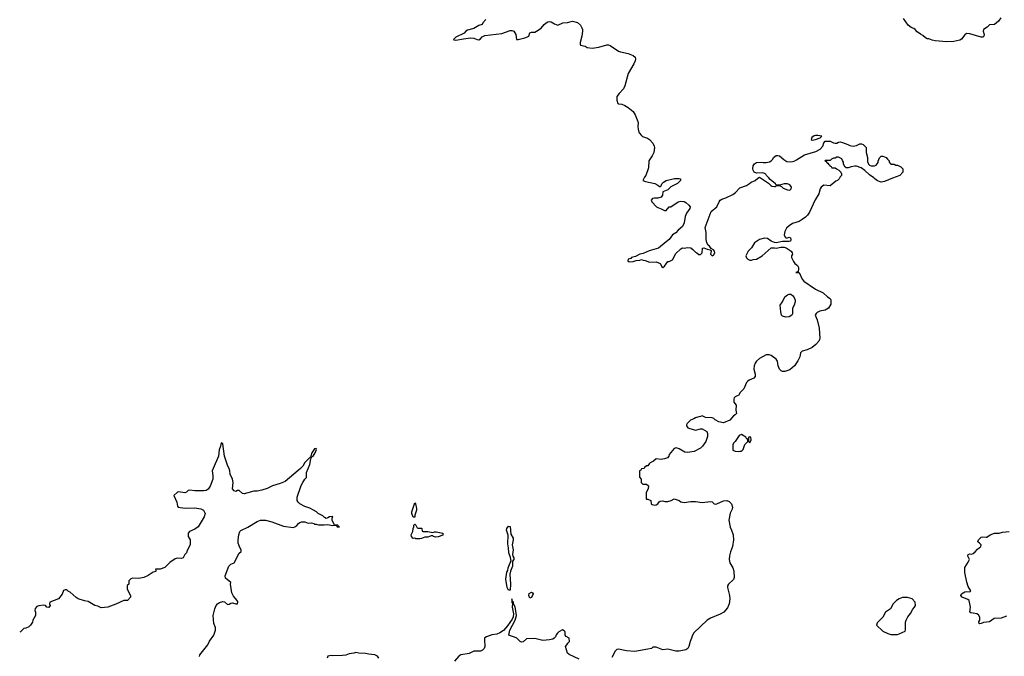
# Model space of a CAD drawing. Header units: inches. Extents: x 2396598 to 2566999, y 262085 to 451979.
# Tile 87 of 256: x 2399977 to 2411970, y 397711 to 405470. Entities that reach past the tile are written whole.
import ezdxf

# ---------------------------------------------------------------- set-up
doc = ezdxf.new("R2010")
doc.units = ezdxf.units.IN
doc.header["$MEASUREMENT"] = 0
for name, color, linetype in [('C3399', 7, 'Continuous'), ('C4309', 7, 'Continuous'), ('C4319', 7, 'Continuous'), ('C4400', 7, 'Continuous'), ('C4410', 7, 'Continuous')]:
    doc.layers.add(name, color=color, linetype=linetype)

msp = doc.modelspace()

# ---------------------------------------------------------------- linework, layer by layer
at = {"layer": 'C3399', "color": 5, "elevation": 80}
msp.add_lwpolyline([(2400000, 398023), (2399986, 398010), (2399977, 398006)], dxfattribs=at)
at = {"layer": 'C4309', "color": 5, "elevation": 80}
for points in [[(2402334, 400000), (2402321, 399970), (2402329, 399909), (2402329, 399870), (2402296, 399784), (2402273, 399747), (2402249, 399731), (2402214, 399726), (2402110, 399728), (2402050, 399734), (2402030, 399730), (2402010, 399711), (2401990, 399705), (2401910, 399716), (2401898, 399710), (2401855, 399670), (2401890, 399590), (2401900, 399540), (2401908, 399530), (2401930, 399524), (2401998, 399518), (2402110, 399522), (2402182, 399510), (2402214, 399490), (2402237, 399450), (2402225, 399410), (2402152, 399288), (2402110, 399259), (2402046, 399234), (2402029, 399211), (2402029, 399170), (2402055, 399130), (2402053, 399070), (2402018, 399002), (2402009, 398971), (2401989, 398951), (2401969, 398911), (2401950, 398901), (2401894, 398906), (2401870, 398897), (2401805, 398855), (2401745, 398795), (2401690, 398773), (2401630, 398771), (2401635, 398755), (2401634, 398746), (2401604, 398736), (2401543, 398697), (2401490, 398671), (2401430, 398659), (2401350, 398662), (2401330, 398654), (2401308, 398632), (2401306, 398590), (2401288, 398572), (2401286, 398550), (2401288, 398528), (2401326, 398450), (2401326, 398430), (2401290, 398392), (2401246, 398390), (2401150, 398346), (2401050, 398311), (2400970, 398302), (2400930, 398322), (2400894, 398330), (2400810, 398378), (2400766, 398386), (2400691, 398411), (2400666, 398426), (2400590, 398492), (2400570, 398502), (2400550, 398522), (2400530, 398522), (2400510, 398512), (2400494, 398470), (2400450, 398411), (2400344, 398370), (2400339, 398350), (2400349, 398330), (2400333, 398307), (2400308, 398308), (2400291, 398331), (2400270, 398335), (2400210, 398327), (2400184, 398316), (2400167, 398293), (2400163, 398270), (2400169, 398250), (2400169, 398210), (2400138, 398150), (2400134, 398126), (2400109, 398090), (2400090, 398071), (2400050, 398052), (2400029, 398051), (2400000, 398023)], [(2402166, 397710), (2402171, 397730), (2402268, 397852), (2402290, 397894), (2402342, 397970), (2402356, 398004), (2402363, 398030), (2402363, 398063), (2402341, 398110), (2402333, 398210), (2402353, 398290), (2402371, 398330), (2402387, 398350), (2402410, 398366), (2402450, 398378), (2402470, 398375), (2402510, 398344), (2402530, 398346), (2402550, 398357), (2402570, 398361), (2402610, 398349), (2402632, 398350), (2402636, 398370), (2402627, 398390), (2402582, 398442), (2402563, 398483), (2402546, 398590), (2402547, 398610), (2402485, 398665), (2402479, 398690), (2402523, 398810), (2402550, 398834), (2402590, 398849), (2402650, 398968), (2402674, 398990), (2402674, 399010), (2402657, 399037), (2402637, 399090), (2402637, 399130), (2402645, 399190), (2402659, 399230), (2402670, 399245), (2402756, 399284), (2402870, 399353), (2402911, 399369), (2402971, 399369), (2403050, 399350), (2403190, 399296), (2403310, 399282), (2403330, 399288), (2403354, 399306), (2403372, 399330), (2403390, 399342), (2403411, 399349), (2403450, 399349), (2403490, 399335), (2403530, 399336), (2403558, 399330), (2403570, 399322), (2403590, 399322), (2403615, 399315), (2403686, 399314), (2403730, 399319), (2403786, 399306), (2403828, 399308), (2403842, 399302), (2403846, 399290), (2403872, 399290), (2403858, 399298), (2403854, 399310), (2403810, 399314), (2403785, 399365), (2403784, 399396), (2403790, 399414), (2403750, 399411), (2403730, 399398), (2403710, 399392), (2403690, 399402), (2403670, 399422), (2403611, 399451), (2403592, 399470), (2403554, 399494), (2403510, 399515), (2403450, 399535), (2403388, 399568), (2403368, 399588), (2403356, 399610), (2403356, 399650), (2403407, 399793), (2403425, 399830), (2403450, 399868), (2403471, 399890), (2403471, 399950), (2403491, 400000)], [(2403396, 400000), (2403370, 399974), (2403210, 399842), (2403150, 399815), (2403055, 399790), (2402990, 399758), (2402926, 399734), (2402870, 399724), (2402830, 399724), (2402710, 399691), (2402690, 399697), (2402650, 399731), (2402630, 399731), (2402610, 399718), (2402590, 399726), (2402571, 399750), (2402577, 399830), (2402568, 399870), (2402542, 399930), (2402538, 399970), (2402530, 399998), (2402529, 400000)], [(2407583, 400000), (2407582, 399998), (2407550, 399994), (2407542, 399978), (2407526, 399970), (2407527, 399893), (2407546, 399870), (2407548, 399828), (2407568, 399808), (2407610, 399808), (2407638, 399790), (2407634, 399750), (2407609, 399709), (2407606, 399630), (2407610, 399626), (2407630, 399626), (2407666, 399610), (2407668, 399570), (2407681, 399561), (2407710, 399554), (2407730, 399557), (2407751, 399570), (2407766, 399594), (2407778, 399602), (2407810, 399604), (2407837, 399597), (2407870, 399598), (2407912, 399610), (2407950, 399629), (2408010, 399609), (2408030, 399595), (2408070, 399584), (2408150, 399599), (2408210, 399599), (2408290, 399585), (2408390, 399597), (2408413, 399593), (2408438, 399570), (2408450, 399565), (2408470, 399570), (2408550, 399604), (2408590, 399609), (2408618, 399598), (2408648, 399570), (2408658, 399530), (2408655, 399505), (2408630, 399454), (2408614, 399370), (2408630, 399286), (2408649, 399250), (2408669, 399190), (2408672, 399132), (2408660, 399050), (2408635, 398985), (2408623, 398937), (2408619, 398890), (2408629, 398850), (2408664, 398790), (2408675, 398750), (2408681, 398670), (2408672, 398648), (2408609, 398590), (2408599, 398570), (2408599, 398550), (2408624, 398450), (2408629, 398410), (2408619, 398350), (2408597, 398303), (2408552, 398248), (2408510, 398223), (2408390, 398174), (2408350, 398150), (2408190, 397996), (2408173, 397970), (2408161, 397930), (2408142, 397890), (2408129, 397830), (2408114, 397806), (2408090, 397791), (2408010, 397774), (2407970, 397775), (2407870, 397798), (2407810, 397791), (2407730, 397822), (2407690, 397822), (2407672, 397808), (2407630, 397796), (2407470, 397768), (2407370, 397777), (2407270, 397796), (2407250, 397794), (2407230, 397775), (2407190, 397697)], [(2406790, 397675), (2406671, 397731), (2406651, 397751), (2406625, 397830), (2406642, 397850), (2406652, 397870), (2406676, 397890), (2406672, 397930), (2406632, 397952), (2406622, 397970), (2406622, 398010), (2406610, 398022), (2406590, 398032), (2406546, 398010), (2406527, 397993), (2406510, 397974), (2406502, 397950), (2406488, 397930), (2406470, 397921), (2406429, 397911), (2406350, 397905), (2406250, 397926), (2406150, 397922), (2406110, 397886), (2406090, 397883), (2406072, 397890), (2406031, 397931), (2406005, 397945), (2405943, 397963), (2405936, 397970), (2405949, 398031), (2406011, 398150), (2406030, 398210), (2406012, 398312), (2405993, 398350), (2405990, 398372), (2405978, 398378), (2405970, 398411), (2405970, 398368), (2405979, 398359), (2405976, 398310), (2405990, 398230), (2405987, 398193), (2405975, 398165), (2405918, 398082), (2405870, 398024), (2405825, 397995), (2405790, 397982), (2405728, 397972), (2405662, 397950), (2405644, 397936), (2405639, 397930), (2405637, 397910), (2405641, 397830), (2405635, 397805), (2405616, 397784), (2405590, 397774), (2405510, 397775), (2405450, 397744), (2405350, 397727), (2405327, 397713), (2405273, 397650)], [(2404352, 397690), (2404334, 397714), (2404302, 397730), (2404230, 397737), (2404190, 397747), (2404110, 397751), (2404070, 397759), (2404049, 397751), (2403990, 397741), (2403950, 397725), (2403910, 397719), (2403790, 397716), (2403770, 397721), (2403730, 397711), (2403724, 397690)]]:
    msp.add_lwpolyline(points, dxfattribs=at)
for points in [[(2404770, 399406), (2404754, 399450), (2404754, 399470), (2404790, 399582), (2404798, 399570), (2404810, 399514), (2404811, 399490), (2404791, 399430), (2404790, 399406)], [(2404830, 399274), (2404870, 399274), (2404874, 399270), (2404878, 399238), (2404890, 399234), (2404947, 399233), (2405010, 399218), (2405030, 399227), (2405050, 399228), (2405132, 399210), (2405130, 399188), (2405075, 399165), (2405043, 399163), (2405018, 399170), (2405010, 399178), (2404990, 399178), (2404950, 399164), (2404910, 399162), (2404870, 399146), (2404850, 399142), (2404803, 399143), (2404790, 399149), (2404770, 399146), (2404749, 399170), (2404745, 399190), (2404764, 399230), (2404769, 399270), (2404778, 399290), (2404778, 399310), (2404790, 399322), (2404802, 399310), (2404818, 399278)], [(2405930, 398517), (2405916, 398550), (2405899, 398650), (2405910, 398736), (2405922, 398758), (2405927, 398790), (2405950, 398851), (2405964, 398870), (2405955, 398915), (2405934, 398970), (2405932, 399032), (2405923, 399083), (2405926, 399186), (2405906, 399250), (2405912, 399270), (2405930, 399298), (2405950, 399292), (2405960, 399200), (2405987, 399150), (2405987, 399130), (2405975, 399070), (2405988, 399008), (2405981, 398950), (2405984, 398930), (2405995, 398910), (2405996, 398890), (2405978, 398870), (2405981, 398810), (2405954, 398750), (2405947, 398710), (2405957, 398590), (2405950, 398518)], [(2406190, 398418), (2406177, 398450), (2406184, 398475), (2406211, 398491), (2406225, 398485), (2406231, 398471), (2406210, 398429)]]:
    msp.add_lwpolyline(points, close=True, dxfattribs=at)
at = {"layer": 'C4319', "color": 5, "elevation": 80}
msp.add_lwpolyline([(2411998, 398202), (2411930, 398176), (2411847, 398173), (2411790, 398131), (2411716, 398124), (2411690, 398111), (2411670, 398107), (2411665, 398110), (2411658, 398130), (2411672, 398150), (2411671, 398189), (2411657, 398217), (2411634, 398230), (2411590, 398235), (2411562, 398242), (2411552, 398250), (2411559, 398310), (2411542, 398390), (2411525, 398405), (2411456, 398430), (2411441, 398450), (2411449, 398471), (2411490, 398498), (2411510, 398501), (2411550, 398498), (2411562, 398510), (2411530, 398562), (2411514, 398614), (2411490, 398734), (2411488, 398792), (2411530, 398858), (2411545, 398890), (2411525, 398930), (2411528, 398950), (2411550, 398958), (2411570, 398956), (2411590, 398965), (2411615, 398985), (2411642, 399018), (2411686, 399050), (2411687, 399070), (2411670, 399090), (2411647, 399107), (2411657, 399130), (2411676, 399150), (2411690, 399161), (2411710, 399169), (2411750, 399161), (2411757, 399163), (2411796, 399190), (2411850, 399210), (2411907, 399213), (2411950, 399225), (2412029, 399231)], dxfattribs=at)
msp.add_lwpolyline([(2410730, 398429), (2410690, 398413), (2410658, 398390), (2410618, 398350), (2410582, 398290), (2410522, 398250), (2410490, 398188), (2410422, 398118), (2410412, 398090), (2410490, 398016), (2410550, 397987), (2410590, 397976), (2410670, 397978), (2410690, 397985), (2410762, 398018), (2410767, 398033), (2410768, 398128), (2410775, 398150), (2410795, 398190), (2410829, 398231), (2410855, 398285), (2410878, 398310), (2410888, 398330), (2410886, 398370), (2410846, 398410), (2410790, 398429)], close=True, dxfattribs=at)
at = {"layer": 'C4400', "color": 5, "elevation": 80}
for points in [[(2405655, 405470), (2405617, 405430), (2405609, 405411), (2405570, 405398), (2405510, 405361), (2405430, 405341), (2405410, 405331), (2405390, 405307), (2405290, 405255), (2405262, 405230), (2405264, 405224), (2405290, 405219), (2405382, 405238), (2405467, 405247), (2405510, 405245), (2405550, 405226), (2405570, 405225), (2405590, 405237), (2405610, 405261), (2405642, 405278), (2405850, 405303), (2405950, 405339), (2405970, 405339), (2405995, 405330), (2406019, 405290), (2406028, 405230), (2406049, 405229), (2406130, 405247), (2406161, 405259), (2406178, 405270), (2406192, 405308), (2406210, 405318), (2406250, 405318), (2406271, 405329), (2406330, 405368), (2406365, 405410), (2406390, 405433), (2406410, 405444), (2406430, 405449), (2406450, 405444), (2406490, 405419), (2406530, 405402), (2406594, 405430), (2406650, 405437), (2406710, 405452), (2406770, 405435), (2406810, 405401), (2406826, 405370), (2406833, 405350), (2406833, 405330), (2406826, 405270), (2406805, 405190), (2406804, 405170), (2406810, 405158), (2406865, 405145), (2406889, 405129), (2406950, 405121), (2407030, 405133), (2407130, 405163), (2407150, 405161), (2407170, 405153), (2407270, 405085), (2407296, 405076), (2407390, 405057), (2407450, 405033), (2407474, 405014), (2407479, 404990), (2407475, 404970), (2407456, 404930), (2407387, 404813), (2407350, 404665), (2407330, 404626), (2407277, 404570), (2407250, 404532), (2407249, 404490), (2407262, 404450), (2407270, 404442), (2407310, 404439), (2407350, 404425), (2407390, 404400), (2407450, 404350), (2407475, 404310), (2407505, 404230), (2407509, 404210), (2407505, 404170), (2407510, 404130), (2407524, 404090), (2407550, 404057), (2407565, 404045), (2407624, 404024), (2407650, 404009), (2407690, 403963), (2407705, 403930), (2407709, 403910), (2407703, 403850), (2407683, 403810), (2407639, 403750), (2407635, 403665), (2407604, 403570), (2407589, 403550), (2407569, 403510), (2407599, 403499), (2407712, 403472), (2407752, 403452), (2407770, 403435), (2407782, 403438), (2407790, 403446), (2407798, 403470), (2407818, 403490), (2407850, 403509), (2407955, 403535), (2408010, 403535), (2408026, 403530), (2408026, 403510), (2407990, 403472), (2407910, 403431), (2407870, 403396), (2407810, 403372), (2407805, 403330), (2407792, 403308), (2407750, 403293), (2407710, 403295), (2407686, 403290), (2407668, 403270), (2407678, 403250), (2407735, 403190), (2407750, 403179), (2407790, 403164), (2407830, 403142), (2407850, 403142), (2407890, 403189), (2407910, 403189), (2407998, 403250), (2408030, 403259), (2408070, 403253), (2408090, 403241), (2408129, 403210), (2408144, 403190), (2408141, 403170), (2408101, 403110), (2408081, 403070), (2408070, 402992), (2408049, 402950), (2407996, 402904), (2407969, 402871), (2407930, 402847), (2407890, 402791), (2407850, 402764), (2407757, 402683), (2407646, 402654), (2407570, 402622), (2407529, 402610), (2407478, 402582), (2407430, 402570), (2407420, 402560), (2407389, 402550), (2407386, 402530), (2407400, 402520), (2407450, 402522), (2407485, 402535), (2407530, 402538), (2407550, 402546), (2407570, 402538), (2407596, 402536), (2407650, 402515), (2407730, 402518), (2407777, 402497), (2407795, 402470), (2407798, 402458), (2407810, 402449), (2407830, 402464), (2407870, 402522), (2407890, 402522), (2407930, 402542), (2407970, 402622), (2408030, 402675), (2408050, 402689), (2408070, 402684), (2408110, 402694), (2408150, 402689), (2408178, 402670), (2408210, 402638), (2408226, 402630), (2408250, 402608), (2408270, 402608), (2408292, 402628), (2408294, 402686), (2408310, 402688), (2408350, 402673), (2408386, 402666), (2408398, 402658), (2408399, 402650), (2408393, 402610), (2408410, 402593), (2408430, 402599), (2408445, 402630), (2408439, 402650), (2408430, 402663), (2408401, 402681), (2408379, 402710), (2408363, 402723), (2408345, 402750), (2408337, 402790), (2408337, 402877), (2408325, 402935), (2408399, 403130), (2408470, 403190), (2408497, 403250), (2408511, 403270), (2408530, 403283), (2408580, 403300), (2408662, 403338), (2408697, 403363), (2408750, 403419), (2408830, 403450), (2408868, 403472), (2408886, 403490), (2408936, 403510), (2408970, 403539), (2408990, 403549), (2409098, 403478), (2409127, 403447), (2409140, 403440), (2409170, 403435), (2409182, 403438), (2409190, 403446), (2409230, 403448), (2409256, 403436), (2409278, 403418), (2409330, 403397), (2409350, 403393), (2409363, 403397), (2409373, 403407), (2409379, 403430), (2409375, 403435), (2409356, 403456), (2409330, 403467), (2409290, 403471), (2409230, 403452), (2409190, 403454), (2409182, 403470), (2409120, 403520), (2409103, 403543), (2409072, 403570), (2409065, 403585), (2409040, 403600), (2409024, 403604), (2408950, 403598), (2408922, 403610), (2408910, 403634), (2408906, 403650), (2408911, 403690), (2408927, 403713), (2408950, 403729), (2409010, 403734), (2409032, 403728), (2409070, 403728), (2409110, 403738), (2409132, 403750), (2409152, 403770), (2409158, 403790), (2409190, 403813), (2409210, 403816), (2409230, 403809), (2409284, 403765), (2409323, 403743), (2409370, 403739), (2409410, 403746), (2409441, 403760), (2409536, 403824), (2409675, 403865), (2409727, 403893), (2409758, 403930), (2409772, 403970), (2409790, 403988), (2409850, 403989), (2409890, 403969), (2409910, 403966), (2409930, 403966), (2409950, 403978), (2409970, 403982), (2410000, 403972)], [(2410000, 403754), (2409990, 403774), (2409952, 403792), (2409930, 403792), (2409910, 403782), (2409890, 403782), (2409866, 403770), (2409850, 403754), (2409790, 403754), (2409786, 403750), (2409802, 403742), (2409807, 403727), (2409822, 403722), (2409827, 403707), (2409842, 403702), (2409847, 403687), (2409862, 403682), (2409870, 403666), (2409910, 403666), (2409926, 403650), (2409955, 403635), (2409978, 403610), (2409986, 403590), (2409986, 403570), (2409970, 403554), (2409958, 403530), (2409938, 403510), (2409919, 403501), (2409850, 403446), (2409770, 403451), (2409739, 403430), (2409726, 403410), (2409712, 403348), (2409665, 403275), (2409596, 403124), (2409572, 403088), (2409550, 403064), (2409510, 403033), (2409470, 403010), (2409390, 402985), (2409350, 402959), (2409319, 402930), (2409295, 402890), (2409289, 402849), (2409301, 402821), (2409310, 402809), (2409330, 402809), (2409350, 402818), (2409364, 402810), (2409372, 402790), (2409364, 402770), (2409350, 402765), (2409270, 402768), (2409190, 402750), (2409170, 402753), (2409131, 402770), (2409084, 402804), (2409050, 402806), (2408990, 402791), (2408929, 402750), (2408889, 402691), (2408849, 402650), (2408822, 402590), (2408830, 402566), (2408846, 402550), (2408870, 402538), (2408890, 402538), (2408913, 402547), (2408950, 402549), (2409022, 402590), (2409130, 402688), (2409171, 402689), (2409190, 402685), (2409250, 402696), (2409290, 402696), (2409313, 402690), (2409375, 402650), (2409388, 402628), (2409389, 402610), (2409378, 402590), (2409378, 402570), (2409402, 402522), (2409420, 402500), (2409453, 402473), (2409465, 402450), (2409465, 402430), (2409458, 402402), (2409448, 402392), (2409429, 402389), (2409470, 402389), (2409510, 402308), (2409530, 402282), (2409670, 402184), (2409762, 402142), (2409818, 402090), (2409848, 402070), (2409856, 402056), (2409856, 402004), (2409828, 401952), (2409790, 401931), (2409723, 401917), (2409690, 401902), (2409678, 401890), (2409668, 401870), (2409692, 401812), (2409717, 401710), (2409722, 401590), (2409719, 401570), (2409710, 401552), (2409675, 401510), (2409630, 401476), (2409570, 401446), (2409509, 401431), (2409489, 401410), (2409479, 401361), (2409457, 401310), (2409414, 401250), (2409357, 401203), (2409297, 401183), (2409270, 401181), (2409251, 401190), (2409231, 401210), (2409214, 401250), (2409207, 401307), (2409190, 401331), (2409130, 401378), (2409105, 401385), (2409070, 401386), (2408990, 401339), (2408952, 401308), (2408936, 401284), (2408923, 401250), (2408921, 401210), (2408937, 401150), (2408937, 401123), (2408919, 401101), (2408864, 401076), (2408841, 401059), (2408832, 401048), (2408799, 400970), (2408753, 400927), (2408732, 400888), (2408715, 400885), (2408690, 400872), (2408680, 400860), (2408676, 400844), (2408677, 400810), (2408704, 400770), (2408701, 400710), (2408708, 400670), (2408690, 400652), (2408670, 400642), (2408628, 400590), (2408550, 400558), (2408494, 400570), (2408450, 400592), (2408431, 400611), (2408410, 400618), (2408330, 400622), (2408290, 400642), (2408270, 400632), (2408250, 400631), (2408210, 400618), (2408190, 400605), (2408146, 400590), (2408106, 400550), (2408098, 400530), (2408100, 400520), (2408116, 400496), (2408126, 400490), (2408210, 400466), (2408270, 400484), (2408290, 400484), (2408348, 400450), (2408355, 400425), (2408355, 400390), (2408334, 400330), (2408294, 400270), (2408270, 400246), (2408192, 400208), (2408110, 400195), (2408080, 400200), (2408010, 400238), (2407974, 400250), (2407950, 400245), (2407889, 400170), (2407882, 400150), (2407868, 400130), (2407830, 400116), (2407791, 400111), (2407730, 400118), (2407698, 400090), (2407658, 400070), (2407643, 400057), (2407630, 400034), (2407610, 400034), (2407587, 400013), (2407583, 400000)], [(2402529, 400000), (2402513, 400030), (2402471, 400150), (2402450, 400302), (2402430, 400311), (2402423, 400270), (2402407, 400227), (2402397, 400150), (2402334, 400000)], [(2403491, 400000), (2403511, 400050), (2403524, 400116), (2403537, 400143), (2403551, 400150), (2403576, 400190), (2403593, 400230), (2403590, 400242), (2403570, 400241), (2403550, 400216), (2403536, 400190), (2403522, 400150), (2403522, 400138), (2403510, 400132), (2403450, 400071), (2403426, 400030), (2403396, 400000)]]:
    msp.add_lwpolyline(points, dxfattribs=at)
for points in [[(2409698, 404058), (2409670, 404058), (2409653, 404053), (2409626, 404034), (2409616, 404010), (2409630, 404001), (2409670, 404008), (2409726, 404030), (2409746, 404050)], [(2409310, 401844), (2409270, 401858), (2409258, 401870), (2409249, 401910), (2409242, 401990), (2409269, 402031), (2409298, 402090), (2409330, 402118), (2409350, 402125), (2409370, 402125), (2409391, 402110), (2409410, 402082), (2409421, 402050), (2409421, 402030), (2409412, 401990), (2409402, 401978), (2409391, 401950), (2409390, 401886), (2409382, 401870), (2409350, 401849)], [(2408770, 400415), (2408740, 400400), (2408690, 400328), (2408672, 400310), (2408665, 400290), (2408665, 400225), (2408690, 400212), (2408730, 400205), (2408749, 400211), (2408770, 400211), (2408789, 400230), (2408810, 400292), (2408846, 400330), (2408842, 400362), (2408830, 400366), (2408820, 400380)], [(2408870, 400386), (2408858, 400382), (2408854, 400370), (2408854, 400330), (2408870, 400314), (2408886, 400350), (2408882, 400382)]]:
    msp.add_lwpolyline(points, close=True, dxfattribs=at)
at = {"layer": 'C4410', "color": 5, "elevation": 80}
for points in [[(2411928, 405492), (2411901, 405450), (2411850, 405411), (2411790, 405406), (2411763, 405377), (2411715, 405350), (2411714, 405330), (2411724, 405290), (2411722, 405270), (2411717, 405263), (2411710, 405258), (2411690, 405256), (2411550, 405299), (2411510, 405301), (2411490, 405285), (2411450, 405231), (2411430, 405221), (2411356, 405204), (2411270, 405198), (2411130, 405211), (2411090, 405219), (2411050, 405236), (2411030, 405238), (2411010, 405247), (2410976, 405276), (2410950, 405291), (2410910, 405323), (2410886, 405350), (2410870, 405361), (2410834, 405374), (2410801, 405401), (2410744, 405484)], [(2410000, 403972), (2410066, 403950), (2410090, 403938), (2410130, 403929), (2410170, 403938), (2410210, 403958), (2410230, 403958), (2410250, 403948), (2410288, 403910), (2410289, 403851), (2410302, 403790), (2410303, 403743), (2410315, 403710), (2410330, 403695), (2410350, 403688), (2410388, 403688), (2410410, 403698), (2410432, 403728), (2410433, 403747), (2410450, 403786), (2410470, 403806), (2410490, 403808), (2410530, 403788), (2410548, 403770), (2410566, 403750), (2410566, 403730), (2410582, 403722), (2410588, 403708), (2410627, 403707), (2410650, 403698), (2410670, 403698), (2410710, 403678), (2410735, 403650), (2410735, 403610), (2410698, 403570), (2410610, 403539), (2410510, 403496), (2410470, 403491), (2410427, 403507), (2410392, 403530), (2410382, 403542), (2410330, 403578), (2410271, 403631), (2410225, 403665), (2410170, 403685), (2410150, 403686), (2410103, 403677), (2410070, 403662), (2410044, 403664), (2410030, 403674), (2410012, 403710), (2410012, 403732), (2410000, 403754)]]:
    msp.add_lwpolyline(points, dxfattribs=at)

doc.saveas('drawing.dxf')
